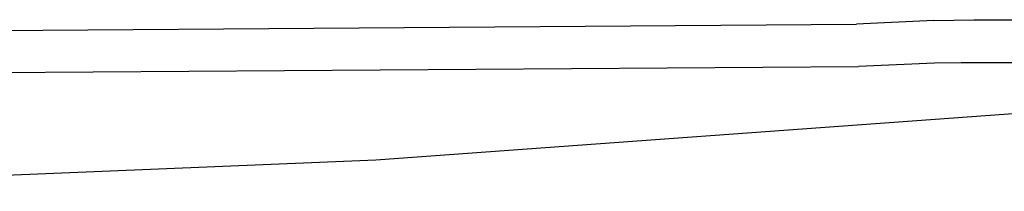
# Model space of a CAD drawing. Header units: millimetres. Extents: x -4170 to -1673, y 3725 to 5351.
# Tile 2 of 49: x -3830 to -3691, y 3784 to 3808. Entities that reach past the tile are written whole.
import ezdxf

# ---------------------------------------------------------------- set-up
doc = ezdxf.new("R2010")
doc.units = ezdxf.units.MM
doc.layers.add('Make2D$Visible$Curvas', color=7, linetype='Continuous')

msp = doc.modelspace()

# ---------------------------------------------------------------- linework, layer by layer
at = {"layer": 'Make2D$Visible$Curvas', "color": 29, "lineweight": -3, "true_color": 0x4d342b}
for p, q in [((-3935.81, 3805.56), (-3711.49, 3807.23)), ((-3700.55, 3807.73), (-3711.49, 3807.23)), ((-3700.55, 3807.73), (-3694.91, 3807.86)), ((-3694.91, 3807.86), (-3674.57, 3807.86)), ((-3935.67, 3799.66), (-3711.21, 3801.23)), ((-3700.44, 3801.73), (-3711.21, 3801.23)), ((-3696.7, 3801.76), (-3700.44, 3801.73)), ((-3692.11, 3801.77), (-3696.7, 3801.76)), ((-3674.57, 3801.77), (-3692.11, 3801.77)), ((-3672.01, 3795.83), (-3779.41, 3787.98)), ((-3779.41, 3787.98), (-3887.01, 3783.58))]:
    msp.add_line(p, q, dxfattribs=at)

doc.saveas('drawing.dxf')
